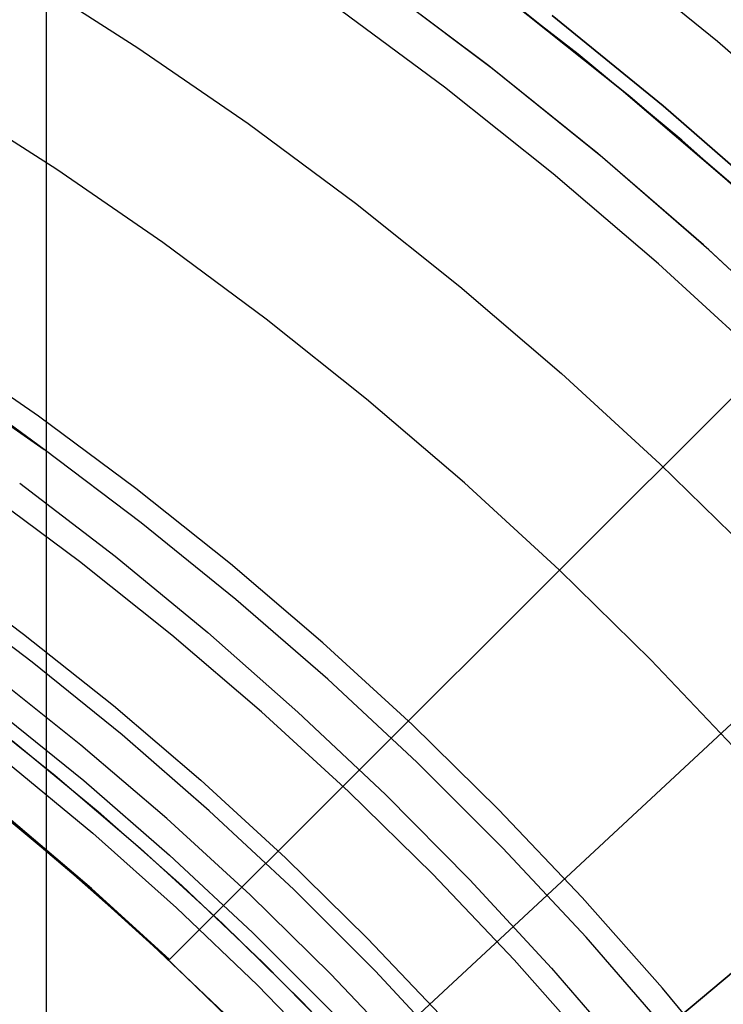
# Model space of a CAD drawing. Header units: millimetres. Extents: x 8926 to 10090, y -5004 to -3986.
# Tile 135 of 256: x 9522.76 to 9528.3, y -4335.65 to -4327.89. Entities that reach past the tile are written whole.
import ezdxf

# ---------------------------------------------------------------- set-up
doc = ezdxf.new("R2010")
doc.units = ezdxf.units.MM
for name, color, linetype in [('1', 7, 'Continuous'), ('COLOR EXT', 7, 'Continuous'), ('luz', 7, 'Continuous'), ('PLASTICO NEGRO', 7, 'Continuous')]:
    doc.layers.add(name, color=color, linetype=linetype)
doc.layers.add('BLANCO METALICO', color=7, linetype='Continuous', true_color=0xededed)

msp = doc.modelspace()

# ---------------------------------------------------------------- linework, layer by layer
at = {"layer": '1', "color": 250, "true_color": 0x111111}
for p, q in [((9522.212, -4330.7542, 98.6312), (9522.9558, -4331.276, 98.6312)), ((9522.9558, -4331.276, 98.6312), (9522.259, -4330.7628, 98.6312)), ((9523.7217, -4331.8533, 98.6312), (9522.9558, -4331.276, 98.6312)), ((9522.764, -4331.54, 45.7922), (9523.5147, -4332.1168, 45.7922)), ((9524.4669, -4332.4569, 98.6312), (9523.7217, -4331.8533, 98.6312)), ((9523.5147, -4332.1168, 45.7922), (9524.2454, -4332.7187, 45.7922)), ((9522.8629, -4332.9525, 46.0441), (9522.1359, -4332.4045, 46.0441)), ((9525.1906, -4333.0862, 98.6312), (9524.4669, -4332.4569, 98.6312)), ((9524.2454, -4332.7187, 45.7922), (9524.9554, -4333.345, 45.7922)), ((9523.5703, -4333.5255, 46.0441), (9522.8629, -4332.9525, 46.0441)), ((9525.8919, -4333.7403, 98.6312), (9525.1906, -4333.0862, 98.6312)), ((9522.5734, -4333.323, 98.1904), (9523.2681, -4333.8856, 98.1904)), ((9524.9554, -4333.345, 45.7922), (9525.6439, -4333.9948, 45.7922)), ((9524.2572, -4334.1228, 46.0441), (9523.5703, -4333.5255, 46.0441)), ((9526.57, -4334.4185, 98.6312), (9525.8919, -4333.7403, 98.6312)), ((9523.2681, -4333.8856, 98.1904), (9523.9427, -4334.4722, 98.1904)), ((9525.6439, -4333.9948, 45.7922), (9526.3099, -4334.6676, 45.7922)), ((9524.923, -4334.7437, 46.0441), (9524.2572, -4334.1228, 46.0441)), ((9523.9427, -4334.4722, 98.1904), (9524.5964, -4335.0819, 98.1904)), ((9527.224, -4335.12, 98.6312), (9526.57, -4334.4185, 98.6312)), ((9526.3099, -4334.6676, 45.7922), (9526.9529, -4335.3625, 45.7922)), ((9525.5666, -4335.3875, 46.0441), (9524.923, -4334.7437, 46.0441)), ((9524.5964, -4335.0819, 98.1904), (9525.2284, -4335.7141, 98.1904)), ((9527.8531, -4335.8438, 98.6312), (9527.224, -4335.12, 98.6312)), ((9526.1874, -4336.0534, 46.0441), (9525.5666, -4335.3875, 46.0441)), ((9526.9529, -4335.3625, 45.7922), (9527.572, -4336.0787, 45.7922))]:
    msp.add_line(p, q, dxfattribs=at)
at = {"layer": 'BLANCO METALICO'}
for p, q in [((9522.9749, -4337.1488, 236.5324), (9522.9749, -4325.8912, 236.5324)), ((9526.4582, -4328.2514, 236.5324), (9525.5772, -4327.5899, 236.5324)), ((9526.4882, -4328.2758, 242.5324), (9525.6003, -4327.6075, 242.5324)), ((9527.3159, -4328.9429, 236.5324), (9526.4582, -4328.2514, 236.5324)), ((9527.3525, -4328.9745, 242.5324), (9526.4882, -4328.2758, 242.5324)), ((9528.1492, -4329.6636, 236.5324), (9527.3159, -4328.9429, 236.5324)), ((9528.1919, -4329.7028, 242.5324), (9527.3525, -4328.9745, 242.5324)), ((9528.9573, -4330.4124, 236.5324), (9528.1492, -4329.6636, 236.5324)), ((9529.0056, -4330.4598, 242.5324), (9528.1919, -4329.7028, 242.5324)), ((9522.704, -4333.5686, 219.1163), (9523.3827, -4334.1293, 219.1163)), ((9522.6604, -4333.7363, 247.3632), (9523.3393, -4334.3004, 247.3632)), ((9523.0576, -4334.5092, 219.9163), (9522.3923, -4333.9595, 219.9163)), ((9522.3923, -4333.9595, 219.6163), (9523.0576, -4334.5092, 219.6163)), ((9523.0993, -4334.5447, 251.5104), (9522.4294, -4333.9889, 251.5104)), ((9522.6025, -4334.1291, 242.5324), (9523.2605, -4334.6846, 242.5324)), ((9523.3827, -4334.1293, 219.1163), (9524.0416, -4334.713, 219.1163)), ((9523.3393, -4334.3004, 247.3632), (9523.9981, -4334.8879, 247.3632)), ((9523.7036, -4335.0815, 219.9163), (9523.0576, -4334.5092, 219.9163)), ((9523.0576, -4334.5092, 219.6163), (9523.7036, -4335.0815, 219.6163)), ((9523.7495, -4335.1234, 251.5104), (9523.0993, -4334.5447, 251.5104)), ((9523.2605, -4334.6846, 242.5324), (9523.899, -4335.2626, 242.5324)), ((9524.0416, -4334.713, 219.1163), (9524.68, -4335.3191, 219.1163)), ((9523.9981, -4334.8879, 247.3632), (9524.636, -4335.498, 247.3632)), ((9524.3295, -4335.6757, 219.9163), (9523.7036, -4335.0815, 219.9163)), ((9523.7036, -4335.0815, 219.6163), (9524.3295, -4335.6757, 219.6163)), ((9524.3792, -4335.7244, 251.5104), (9523.7495, -4335.1234, 251.5104)), ((9523.899, -4335.2626, 242.5324), (9524.5171, -4335.8621, 242.5324)), ((9524.68, -4335.3191, 219.1163), (9525.297, -4335.9469, 219.1163)), ((9524.636, -4335.498, 247.3632), (9525.2523, -4336.1299, 247.3632))]:
    msp.add_line(p, q, dxfattribs=at)
at = {"layer": 'BLANCO METALICO', "color": 3, "true_color": 0x00ff00}
for p, q in [((9522.3556, -4333.2957, 218.114), (9523.0439, -4333.8445, 218.114)), ((9522.3556, -4333.2957, 218.114), (9523.0439, -4333.8445, 218.114)), ((9522.3556, -4333.2957, 220.9685), (9523.0439, -4333.8445, 220.9685)), ((9523.0439, -4333.8445, 218.114), (9523.7129, -4334.4167, 218.114)), ((9523.0439, -4333.8445, 218.114), (9523.7129, -4334.4167, 218.114)), ((9523.0439, -4333.8445, 220.9685), (9523.7129, -4334.4167, 220.9685)), ((9523.7129, -4334.4167, 218.114), (9524.3617, -4335.0117, 218.114)), ((9523.7129, -4334.4167, 218.114), (9524.3617, -4335.0117, 218.114)), ((9523.7129, -4334.4167, 220.9685), (9524.3617, -4335.0117, 220.9685)), ((9524.3617, -4335.0117, 218.114), (9524.9895, -4335.6287, 218.114)), ((9524.3617, -4335.0117, 218.114), (9524.9895, -4335.6287, 218.114)), ((9524.3617, -4335.0117, 220.9685), (9524.9895, -4335.6287, 220.9685)), ((9524.9895, -4335.6287, 218.114), (9525.5957, -4336.267, 218.114)), ((9524.9895, -4335.6287, 218.114), (9525.5957, -4336.267, 218.114)), ((9524.9895, -4335.6287, 220.9685), (9525.5957, -4336.267, 220.9685))]:
    msp.add_line(p, q, dxfattribs=at)
at = {"layer": 'COLOR EXT', "color": 30, "true_color": 0xff8d00}
for p, q in [((9527.1615, -4328.161, 24.3621), (9526.324, -4327.5103, 24.3621)), ((9526.6247, -4327.7389, 29.5621), (9527.5019, -4328.4383, 29.5621)), ((9527.5681, -4328.4932, 19.1621), (9526.6894, -4327.7888, 19.1621)), ((9527.9773, -4328.8387, 24.3621), (9527.1615, -4328.161, 24.3621)), ((9527.5019, -4328.4383, 29.5621), (9528.3543, -4329.1675, 29.5621)), ((9528.4219, -4329.2275, 19.1621), (9527.5681, -4328.4932, 19.1621)), ((9528.7706, -4329.5427, 24.3621), (9527.9773, -4328.8387, 24.3621)), ((9529.5988, -4329.642, 16.2621), (9523.9447, -4335.2962, 16.2621)), ((9529.5988, -4329.642, 18.0121), (9523.9447, -4335.2962, 18.0121)), ((9523.9447, -4335.2962, 19.7621), (9529.2498, -4329.9911, 19.7621)), ((9526.7718, -4332.4691, 16.2621), (9526.7718, -4332.4691, 19.7621)), ((9523.4668, -4339.5156, 19.7621), (9531.7017, -4332.6057, 19.7621)), ((9531.7017, -4332.6057, 26.5621), (9524.6541, -4338.5193, 26.5621)), ((9522.6966, -4334.1969, 16.2621), (9523.3298, -4334.7362, 16.2621)), ((9522.6966, -4334.1969, 19.7621), (9523.3298, -4334.7362, 19.7621)), ((9523.3298, -4334.7362, 18.0121), (9522.6966, -4334.1969, 18.0121)), ((9523.3298, -4334.7362, 16.2621), (9523.9447, -4335.2962, 16.2621)), ((9523.3298, -4334.7362, 19.7621), (9523.9447, -4335.2962, 19.7621)), ((9523.9447, -4335.2962, 18.0121), (9523.3298, -4334.7362, 18.0121)), ((9523.9447, -4335.2962, 16.2621), (9523.9447, -4335.2962, 19.7621))]:
    msp.add_line(p, q, dxfattribs=at)
at = {"layer": 'luz', "color": 7, "true_color": 0xffffff}
for p, q in [((9522.8088, -4327.5411, -20.8508), (9523.6954, -4328.109, -20.8508)), ((9526.1105, -4328.4211, -20.5433), (9525.2331, -4327.7697, -20.5433)), ((9523.6954, -4328.109, -20.8508), (9524.5619, -4328.7071, -20.8508)), ((9526.9648, -4329.1024, -20.5433), (9526.1105, -4328.4211, -20.5433)), ((9523.057, -4329.069, -21.1584), (9522.2038, -4328.5226, -21.1584)), ((9524.5619, -4328.7071, -20.8508), (9525.4073, -4329.3348, -20.8508)), ((9523.8907, -4329.6445, -21.1584), (9523.057, -4329.069, -21.1584)), ((9527.795, -4329.8128, -20.5433), (9526.9648, -4329.1024, -20.5433)), ((9525.4073, -4329.3348, -20.8508), (9526.2305, -4329.9912, -20.8508)), ((9524.7041, -4330.2484, -21.1584), (9523.8907, -4329.6445, -21.1584)), ((9528.6003, -4330.5514, -20.5433), (9527.795, -4329.8128, -20.5433)), ((9526.2305, -4329.9912, -20.8508), (9527.0305, -4330.6757, -20.8508)), ((9525.4962, -4330.8801, -21.1584), (9524.7041, -4330.2484, -21.1584)), ((9522.9111, -4331.0127, -20.4331), (9522.1251, -4330.4701, -20.4331)), ((9527.0305, -4330.6757, -20.8508), (9527.8065, -4331.3874, -20.8508)), ((9526.266, -4331.5387, -21.1584), (9525.4962, -4330.8801, -21.1584)), ((9523.6778, -4331.582, -20.4331), (9522.9111, -4331.0127, -20.4331)), ((9527.8065, -4331.3874, -20.8508), (9528.5574, -4332.1255, -20.8508)), ((9524.4245, -4332.1774, -20.4331), (9523.6778, -4331.582, -20.4331)), ((9527.0126, -4332.2235, -21.1584), (9526.266, -4331.5387, -21.1584)), ((9523.2344, -4332.1581, -20.1197), (9522.4878, -4331.6037, -20.1197)), ((9522.0678, -4332.1903, -20.1197), (9522.7944, -4332.7298, -20.1197)), ((9523.9615, -4332.7379, -20.1197), (9523.2344, -4332.1581, -20.1197)), ((9525.1501, -4332.7983, -20.4331), (9524.4245, -4332.1774, -20.4331)), ((9527.7352, -4332.9336, -21.1584), (9527.0126, -4332.2235, -21.1584)), ((9522.7944, -4332.7298, -20.1197), (9523.502, -4333.2941, -20.1197)), ((9524.668, -4333.3424, -20.1197), (9523.9615, -4332.7379, -20.1197)), ((9525.8539, -4333.4438, -20.4331), (9525.1501, -4332.7983, -20.4331)), ((9528.4327, -4333.6683, -21.1584), (9527.7352, -4332.9336, -21.1584)), ((9523.2452, -4333.6049, -20.0832), (9522.5485, -4333.0494, -20.0832)), ((9523.502, -4333.2941, -20.1197), (9524.1896, -4333.8824, -20.1197)), ((9525.3533, -4333.971, -20.1197), (9524.668, -4333.3424, -20.1197)), ((9526.535, -4334.1132, -20.4331), (9525.8539, -4333.4438, -20.4331)), ((9523.9223, -4334.1842, -20.0832), (9523.2452, -4333.6049, -20.0832)), ((9524.1896, -4333.8824, -20.1197), (9524.8566, -4334.4942, -20.1197)), ((9526.0165, -4334.6228, -20.1197), (9525.3533, -4333.971, -20.1197)), ((9527.1926, -4334.8058, -20.4331), (9526.535, -4334.1132, -20.4331)), ((9524.5789, -4334.7866, -20.0832), (9523.9223, -4334.1842, -20.0832)), ((9524.8566, -4334.4942, -20.1197), (9525.502, -4335.1286, -20.1197)), ((9526.6568, -4335.2972, -20.1197), (9526.0165, -4334.6228, -20.1197)), ((9525.2145, -4335.4112, -20.0832), (9524.5789, -4334.7866, -20.0832)), ((9527.8259, -4335.5206, -20.4331), (9527.1926, -4334.8058, -20.4331)), ((9525.502, -4335.1286, -20.1197), (9526.1252, -4335.7848, -20.1197)), ((9527.2735, -4335.9932, -20.1197), (9526.6568, -4335.2972, -20.1197)), ((9525.828, -4336.0574, -20.0832), (9525.2145, -4335.4112, -20.0832)), ((9528.4341, -4336.2569, -20.4331), (9527.8259, -4335.5206, -20.4331))]:
    msp.add_line(p, q, dxfattribs=at)
at = {"layer": 'PLASTICO NEGRO', "color": 254, "true_color": 0xcad1ee}
for p, q in [((9527.3684, -4327.3329, 31.3147), (9528.2595, -4328.0583, 31.3147)), ((9527.8313, -4328.5662, 29.5621), (9526.9579, -4327.8553, 29.5621)), ((9526.9579, -4327.8553, 31.0621), (9527.8313, -4328.5662, 31.0621)), ((9526.9579, -4327.8553, 29.5621), (9527.8313, -4328.5662, 29.5621)), ((9528.2595, -4328.0583, 31.3147), (9529.1251, -4328.8139, 31.3147)), ((9528.6796, -4329.3068, 29.5621), (9527.8313, -4328.5662, 29.5621)), ((9527.8313, -4328.5662, 31.0621), (9528.6796, -4329.3068, 31.0621)), ((9527.8313, -4328.5662, 29.5621), (9528.6796, -4329.3068, 29.5621)), ((9530.6841, -4331.2824, 29.5621), (9523.8093, -4337.6804, 29.5621)), ((9530.6841, -4331.2824, 31.0621), (9523.8093, -4337.6804, 31.0621))]:
    msp.add_line(p, q, dxfattribs=at)

doc.saveas('drawing.dxf')
